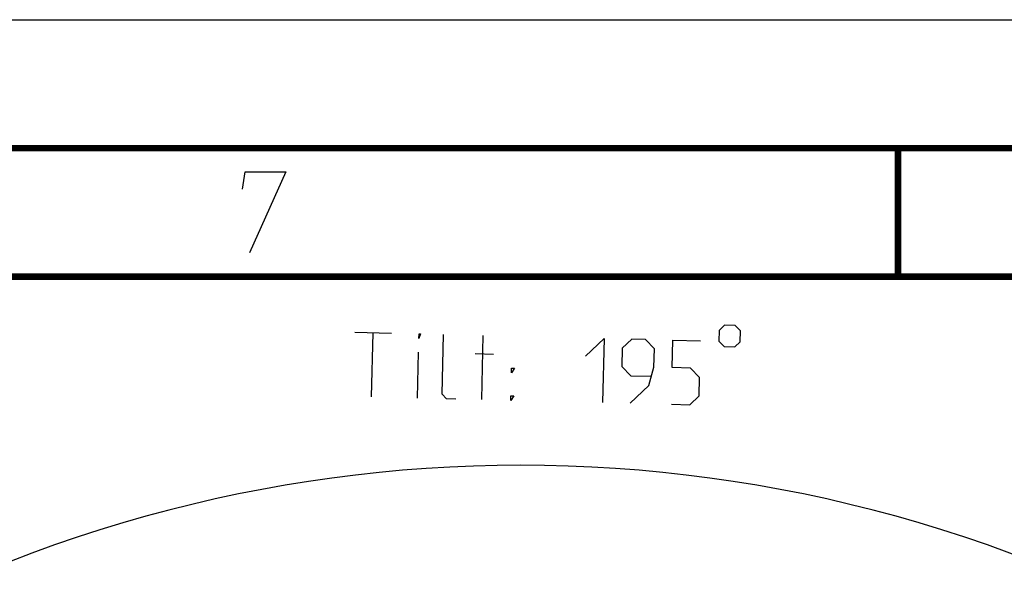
# Model space of a CAD drawing. Header units: millimetres. Extents: x 0 to 420, y 0 to 297.
# Tile 103 of 104: x 333 to 372, y 275 to 297. Entities that reach past the tile are written whole.
import ezdxf

# ---------------------------------------------------------------- set-up
doc = ezdxf.new("R2010")
doc.units = ezdxf.units.MM
doc.header["$LTSCALE"] = 23.1
doc.header["$PDMODE"] = 3
doc.header["$PDSIZE"] = 0.3125
doc.layers.get('0').update_dxf_attribs({"linetype": 'CONTINUOUS'})
doc.layers.get('Defpoints').update_dxf_attribs({"linetype": 'CONTINUOUS'})
doc.layers.add('DIM_PILOTEES', color=7, linetype='CONTINUOUS')
doc.styles.get("Standard").update_dxf_attribs({"font": 'txt', "width": 0.7})
doc.dimstyles.new('DIMSTYLE_5', dxfattribs={"dimtxt": 2.5, "dimasz": 3.5, "dimexe": 2, "dimexo": 0, "dimgap": 2.5, "dimtad": 1, "dimlfac": 4, "dimdsep": 46, "dimtxsty": 'Standard', "dimblk": '_FILLED', "dimblk1": '_FILLED', "dimblk2": '_FILLED', "dimcen": 0.09, "dimazin": 2, "dimtp": 0.5, "dimtm": 0.5, "dimtfac": 1, "dimtofl": 0, "dimtmove": 0, "dimatfit": 3, "dimldrblk": '_FILLED', "dimfxl": 0, "dimtolj": 1, "dimarcsym": 0})
doc.dimstyles.new('DIMSTYLE_6', dxfattribs={"dimtxt": 2.5, "dimasz": 3.5, "dimexe": 2, "dimexo": 0, "dimtad": 1, "dimdec": 0, "dimlfac": 4, "dimdsep": 46, "dimtxsty": 'Standard', "dimblk": '_FILLED', "dimblk1": '_FILLED', "dimblk2": '_FILLED', "dimcen": 0.09, "dimazin": 2, "dimtp": 0.5, "dimtm": 0.5, "dimtfac": 1, "dimtdec": 0, "dimtofl": 0, "dimtmove": 0, "dimatfit": 3, "dimldrblk": '_FILLED', "dimfxl": 0, "dimtolj": 1, "dimarcsym": 0})

# ---------------------------------------------------------------- blocks, each defined once
blk = doc.blocks.new('_FILLED')
at = {"color": 0, "linetype": 'ByBlock'}
blk.add_solid([(0, 0), (-1, 0.143), (-1, -0.143)], dxfattribs=at)
blk = doc.blocks.new('*D9')
at = {"layer": 'Defpoints', "color": 0, "linetype": 'Continuous'}
for p in [(323.479, 271.104), (352.829, 225.034), (309.135, 219.281), (396.54, 219.279)]:
    blk.add_point(p, dxfattribs=at)
at = {"layer": 'DIM_PILOTEES', "color": 0, "linetype": 'Continuous', "lineweight": -2}
for p, q in [((309.135, 219.281), (296.688, 217.643)), ((396.54, 219.279), (408.97, 217.643))]:
    blk.add_line(p, q, dxfattribs=at)
blk.add_arc((352.829, 225.034), 54.625, 356.1717, 183.8283, dxfattribs=at)
at = {"layer": 'DIM_PILOTEES', "color": 0, "linetype": 'Continuous', "lineweight": -2, "xscale": 3.5, "yscale": 3.5, "zscale": 3.5}
for p, rotation in [((298.671, 217.904), 275.6641338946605), ((406.987, 217.904), 264.3358661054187)]:
    blk.add_blockref('_FILLED', p, dxfattribs=dict(at, rotation=rotation))
at = {"layer": 'DIM_PILOTEES', "color": 0, "linetype": 'Continuous', "insert": (360.867, 284.956), "char_height": 2.5, "width": 23.75, "attachment_point": 2, "rotation": 352.3597, "line_spacing_factor": 0.9}
blk.add_mtext('\\A1;{\\ftxt;\\W0.0001;\\H0.0001;\\~}{\\ftxt;\\W3.5952380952;\\H2.5; }{\\ftxt;\\W0.0001;\\H0.0001;\\~}{\\ftxt;\\W0.0001;\\H0.0001;\\~}{\\ftxt;\\W2.0714285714;\\H2.5; }{\\ftxt;\\W0.0001;\\H0.0001;\\~}{\\ftxt;\\W0.0001;\\H0.0001;\\~}{\\ftxt;\\W0.6666666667;\\H2.5; }{\\ftxt;\\W0.0001;\\H0.0001;\\~}', dxfattribs=at)
blk = doc.blocks.new('*D10')
at = {"layer": 'DIM_PILOTEES', "color": 2, "linetype": 'Continuous'}
blk.add_line((375.027, 250.397), (398.155, 276.823), dxfattribs=at)
at = {"layer": 'DIM_PILOTEES', "color": 2, "linetype": 'Continuous', "xscale": 3.5, "yscale": 3.5, "zscale": 3.5, "rotation": 228.8077886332}
blk.add_blockref('_FILLED', (375.027, 250.397), dxfattribs=at)
at = {"layer": 'DIM_PILOTEES', "color": 2, "linetype": 'Continuous', "insert": (391.217, 273.641), "char_height": 2.5, "width": 10.44643, "attachment_point": 1, "rotation": 48.8078, "line_spacing_factor": 0.9}
blk.add_mtext('{\\ftxt;\\W0.0001;\\H0.0001;\\~}{\\ftxt;\\W0.7857142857;\\H2.5; }{\\ftxt;\\W0.0001;\\H0.0001;\\~}{\\ftxt;\\W0.0001;\\H0.0001;\\~}{\\ftxt;\\W2.0;\\H2.5; }{\\ftxt;\\W0.0001;\\H0.0001;\\~}', dxfattribs=at)

msp = doc.modelspace()

# ---------------------------------------------------------------- linework, layer by layer
at = {"color": 7, "linetype": 'Continuous'}
for p, q in [((0, 297), (420, 297)), ((25, 286.9999), (410, 286.9999))]:
    msp.add_line(p, q, dxfattribs=at)
at = {"color": 7, "linetype": 'Continuous', "const_width": 0.25}
for points in [[(415, 292), (20, 292)], [(367.5001, 292), (367.5001, 287)], [(25, 287), (410, 287)]]:
    msp.add_lwpolyline(points, dxfattribs=at)
at = {"color": 2, "linetype": 'Continuous'}
msp.add_lwpolyline([(341.9937, 290.4), (342.1039, 291.075), (343.6789, 291.075), (342.2646, 287.925)], dxfattribs=at)
at = {"layer": 'DIM_PILOTEES', "color": 2, "linetype": 'Continuous'}
for p, q in [((346.3681, 284.8343), (347.7962, 284.7995)), ((347.0212, 282.3176), (347.0822, 284.8169)), ((351.3057, 282.2132), (351.3666, 284.7124)), ((348.8064, 282.2741), (348.8499, 284.0593)), ((351.0517, 284.0056), (351.7657, 283.9882))]:
    msp.add_line(p, q, dxfattribs=at)
for points in [[(360.5407, 284.9056), (360.5305, 284.489), (360.7337, 284.2757), (361.1503, 284.2655), (361.3636, 284.4687), (361.3738, 284.8853), (361.1706, 285.0986), (360.7541, 285.1088), (360.5407, 284.9056)], [(348.863, 284.5948), (348.8673, 284.7734), (348.9268, 284.7719), (348.863, 284.5948)], [(350.2941, 282.2378), (349.937, 282.2465), (349.7629, 282.4294), (349.8194, 284.7502)], [(355.3361, 283.9012), (356.0676, 284.5978), (356.0067, 282.0986)], [(357.0778, 282.0725), (357.8092, 282.7691), (358.0052, 283.4789), (358.0226, 284.1929), (357.6742, 284.5587), (357.1387, 284.5717), (356.773, 284.2234), (356.7555, 283.5093), (357.1039, 283.1436), (357.8775, 283.1247)], [(358.6844, 282.0333), (359.3985, 282.0159), (359.7642, 282.3642), (359.7817, 283.0783), (359.4333, 283.444), (358.7192, 283.4615), (358.7454, 284.5326), (359.8165, 284.5065)], [(352.4624, 283.2567), (352.4667, 283.4353), (352.5858, 283.4323), (352.4624, 283.2567)], [(352.4363, 282.1856), (352.4407, 282.3641), (352.5596, 282.3612), (352.4363, 282.1856)]]:
    msp.add_lwpolyline(points, dxfattribs=at)

# ---------------------------------------------------------------- dimensions: what is measured, and where the dimension line sits
dim = msp.add_angular_dim_3p(base=(323.4791, 271.1043), center=(352.8293, 225.0337), p1=(396.5402, 219.2791), p2=(309.135, 219.2813), text='{\\ftxt;\\W0.0001;\\H0.0001;\\~}{\\ftxt;\\W3.5952380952;\\H2.5; }{\\ftxt;\\W0.0001;\\H0.0001;\\~}{\\ftxt;\\W0.0001;\\H0.0001;\\~}{\\ftxt;\\W2.0714285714;\\H2.5; }{\\ftxt;\\W0.0001;\\H0.0001;\\~}{\\ftxt;\\W0.0001;\\H0.0001;\\~}{\\ftxt;\\W0.6666666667;\\H2.5; }{\\ftxt;\\W0.0001;\\H0.0001;\\~}', dimstyle='DIMSTYLE_5', dxfattribs=at)
dim.commit()
dim.dimension.update_dxf_attribs({"geometry": '*D9', "text_midpoint": (360.0919, 279.1741), "dimtype": 165})
dim = msp.add_radius_dim(center=(352.8293, 225.0337), mpoint=(375.0271, 250.397), text='{\\ftxt;\\W0.0001;\\H0.0001;\\~}{\\ftxt;\\W0.7857142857;\\H2.5; }{\\ftxt;\\W0.0001;\\H0.0001;\\~}{\\ftxt;\\W0.0001;\\H0.0001;\\~}{\\ftxt;\\W2.0;\\H2.5; }{\\ftxt;\\W0.0001;\\H0.0001;\\~}', dimstyle='DIMSTYLE_6', override={"dimpost": '<>'}, dxfattribs=at)
dim.commit()
dim.dimension.update_dxf_attribs({"geometry": '*D10', "text_midpoint": (394.8624, 273.0609), "dimtype": 164})

doc.saveas('drawing.dxf')
